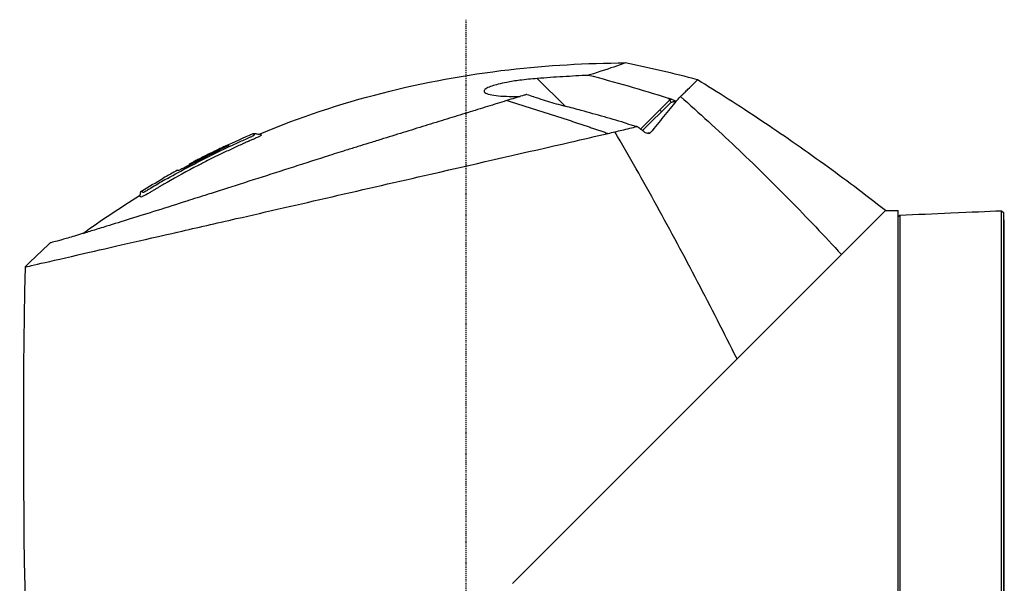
# Model space of a CAD drawing. Header units: millimetres. Extents: x 0 to 3390, y 0 to 1680.
# Tile 10 of 194: x 112 to 217, y 566 to 626. Entities that reach past the tile are written whole.
import ezdxf

# ---------------------------------------------------------------- set-up
doc = ezdxf.new("R2010")
doc.units = ezdxf.units.MM
doc.header["$LTSCALE"] = 0.2
doc.linetypes.add('CENTER2', pattern=[1.125, 0.75, -0.125, 0.125, -0.125])
doc.layers.add('02_Center Line', color=1, linetype='CENTER2')

# ---------------------------------------------------------------- blocks, each defined once
blk = doc.blocks.new('A$C7bf043d2')
for p, q in [((7.63, 204.47), (10.61, 201.5)), ((21.93, 201.87), (18.93, 198.88)), ((20.78, 201.12), (21.85, 202.19)), ((21.85, 202.19), (21.7, 202.34)), ((22.1, 202.21), (21.85, 202.19)), ((21.96, 201.9), (21.93, 201.87)), ((21.96, 201.9), (21.96, 201.9)), ((22.53, 202.03), (22.53, 202.03)), ((18.71, 199.05), (20.78, 201.12)), ((20.78, 201.11), (20.78, 201.11)), ((12.66, 199.45), (12.66, 199.45)), ((-25.51, 197.31), (-25.47, 197.27)), ((-30.97, 194.62), (-30.97, 194.62)), ((-29.69, 195.25), (-29.63, 195.2)), ((-29.55, 195.12), (-29.55, 195.12)), ((-32.51, 193.76), (-32.51, 193.76)), ((45, 190.3), (10.07, 155.37)), ((45, 190.3), (42.81, 188.11)), ((45, 190.3), (46.35, 190.3)), ((46.35, 141.66), (46.35, 190.3)), ((57.45, 190.28), (57.65, 190.09)), ((46.36, 189.61), (46.55, 189.81)), ((46.36, 189.61), (46.36, 189.61)), ((57.75, 189.3), (57.65, 189.3)), ((57.75, 147.8), (57.75, 189.3)), ((42.81, 188.11), (38.47, 183.77)), ((-31.12, 187.95), (-31.14, 187.95)), ((38.47, 183.77), (37.04, 182.34)), ((34.2, 179.5), (31.21, 176.51)), ((8.61, 153.91), (10.07, 155.37)), ((8.61, 153.91), (4.99, 150.29)), ((46.55, 152.43), (46.55, 152.43)), ((46.55, 151.17), (46.55, 151.17))]:
    blk.add_line(p, q)
for end in [119.705, 119.7051]:
    blk.add_arc((14.55, 111.27), 94.97, 118.6419, end)
for centre, major_axis, ratio, start_param, end_param in [((4.4, 201.49), (12.24, 4.24), 0.031981, 0.752911, 0.767613), ((53.27, 18.68), (-101.7, -161.67), 0.942387, 3.898969, 3.902101), ((49.88, 23.02), (113.3, 150.11), 0.931157, 0.836146, 0.836979), ((49.88, 23.02), (113.3, 150.11), 0.931157, 0.833775, 0.836146), ((-45.69, 184.94), (5.51, 5.33), 0.085056, 1.297179, 1.789181), ((1186.17, 350.39), (1161.48, 525.16), 0.791908, 2.780322, 2.86121)]:
    blk.add_ellipse(centre, major_axis=major_axis, ratio=ratio, start_param=start_param, end_param=end_param)
for points, knots in [([(-22.12, 198.53), (-13.64, 202.09), (-4.55, 204.37), (8.73, 205.89), (12.91, 206.14), (17.08, 206.14)], [0, 0, 0, 0, 2.758266, 2.758266, 4.009418, 4.009418, 4.009418, 4.009418]), ([(17.08, 206.14), (17.08, 206.14), (17.08, 206.14), (17.07, 206.14), (17.02, 206.12), (16.72, 206), (15.41, 205.55), (14.36, 205.23), (13.23, 204.85)], [-1.423536, -1.423536, -1.423536, -1.423536, -1.390547, -1.357277, -1.357277, -0.798214, -0.798214, -0.080548, -0.080548, -0.080548, -0.080548]), ([(7.63, 204.47), (7, 204.43), (6.36, 204.36), (5.27, 204.22), (4.79, 204.14), (4.03, 204), (3.73, 203.93), (3.2, 203.79), (2.97, 203.73), (2.55, 203.58), (2.37, 203.51), (2.04, 203.33), (1.94, 203.23), (1.93, 203.08), (1.95, 203.02), (2.01, 202.97)], [0.000001, 0.000001, 0.000001, 0.000001, 0.1902896, 0.1902896, 0.3399867, 0.3399867, 0.4474439, 0.4474439, 0.5441628, 0.5441628, 0.6493471, 0.6493471, 0.7906114, 0.7906114, 0.8776055, 0.8776055, 0.8776055, 0.8776055]), ([(13.11, 204.81), (12.21, 204.77), (11.31, 204.72), (9.47, 204.61), (8.55, 204.55), (7.63, 204.47)], [-0.5521601, -0.5521601, -0.5521601, -0.5521601, -0.2766989, -0.2766989, -0.000001, -0.000001, -0.000001, -0.000001]), ([(21.7, 202.34), (20.28, 202.79), (18.85, 203.22), (15.99, 204.05), (14.56, 204.44), (13.11, 204.81)], [-0.895222, -0.895222, -0.895222, -0.895222, -0.447716, -0.447716, -0.0000153, -0.0000153, -0.0000153, -0.0000153]), ([(23, 202.55), (23.02, 202.55), (23.04, 202.57), (23.08, 202.61), (23.1, 202.63), (23.15, 202.68), (23.19, 202.72), (23.3, 202.82), (23.37, 202.89), (23.56, 203.08), (23.68, 203.2), (24.02, 203.54), (24.22, 203.73), (24.52, 204.03), (24.64, 204.15), (24.76, 204.26), (24.78, 204.29), (24.81, 204.32), (24.82, 204.33), (24.82, 204.33), (24.82, 204.33), (24.82, 204.34), (24.82, 204.34), (24.82, 204.34), (24.82, 204.34), (24.82, 204.34)], [-0.2294734, -0.2294734, -0.2294734, -0.2294734, -0.2245854, -0.2245854, -0.2210123, -0.2210123, -0.2138699, -0.2138699, -0.1995955, -0.1995955, -0.1713087, -0.1713087, -0.1149023, -0.1149023, -0.0585131, -0.0585131, -0.030309, -0.030309, -0.0162036, -0.0162036, -0.0091501, -0.0091501, -0.0056231, -0.0056231, -0.0002075, -0.0002075, -0.0002075, -0.0002075]), ([(45, 190.3), (42.73, 192.08), (40.54, 193.72), (38.45, 195.23), (36.08, 196.95), (33.83, 198.51), (31.72, 199.91), (29.22, 201.59), (26.91, 203.05), (24.82, 204.34)], [0, 0, 0, 0, 0.2864394, 0.2864394, 0.2864394, 0.6121968, 0.6121968, 0.6121968, 0.9999527, 0.9999527, 0.9999527, 0.9999527]), ([(2.01, 202.97), (2.11, 202.89), (2.3, 202.81), (2.81, 202.7), (3.12, 202.65), (3.82, 202.58), (4.21, 202.56), (4.99, 202.54), (5.38, 202.54), (5.78, 202.54)], [0.0000006, 0.0000006, 0.0000006, 0.0000006, 0.1524571, 0.1524571, 0.2976576, 0.2976576, 0.4448326, 0.4448326, 0.5739381, 0.5739381, 0.5739381, 0.5739381]), ([(4.38, 202.11), (4.28, 202.08), (4.18, 202.05), (4.08, 202.02), (3.42, 201.81), (2.73, 201.6), (2.03, 201.38), (1.32, 201.17), (0.6, 200.94), (-0.13, 200.72), (-0.87, 200.49), (-1.61, 200.26), (-2.37, 200.02), (-3.13, 199.79), (-3.91, 199.55), (-4.69, 199.31), (-5.47, 199.07), (-6.26, 198.82), (-7.06, 198.58), (-7.86, 198.33), (-8.66, 198.08), (-9.48, 197.83), (-9.7, 197.76), (-9.93, 197.69), (-10.16, 197.62), (-10.56, 197.5), (-10.95, 197.38), (-11.35, 197.25), (-11.54, 197.19), (-11.73, 197.13), (-11.92, 197.07), (-12.34, 196.94), (-12.76, 196.81), (-13.18, 196.68), (-13.83, 196.47), (-14.49, 196.27), (-15.14, 196.06), (-16.44, 195.64), (-17.74, 195.22), (-19.03, 194.81), (-20.31, 194.39), (-21.59, 193.99), (-22.84, 193.59), (-24.09, 193.19), (-25.31, 192.8), (-26.5, 192.42), (-26.65, 192.37), (-26.8, 192.32), (-26.95, 192.28), (-27.23, 192.19), (-27.5, 192.1), (-27.76, 192.02), (-28.51, 191.78), (-29.25, 191.55), (-29.96, 191.32), (-31.07, 190.97), (-32.14, 190.63), (-33.16, 190.31), (-34.18, 189.99), (-35.14, 189.69), (-36.05, 189.4), (-36.95, 189.12), (-37.8, 188.86), (-38.58, 188.62), (-39.11, 188.45), (-39.6, 188.3), (-40.07, 188.16), (-40.29, 188.09), (-40.5, 188.03), (-40.71, 187.96), (-41.34, 187.77), (-41.91, 187.6), (-42.4, 187.45), (-42.89, 187.31), (-43.3, 187.19), (-43.64, 187.1), (-43.97, 187), (-44.22, 186.94), (-44.39, 186.89), (-44.56, 186.85), (-44.64, 186.83), (-44.64, 186.83)], [0, 0, 0, 0, 0.005433, 0.005433, 0.005433, 0.041569, 0.041569, 0.041569, 0.077688, 0.077688, 0.077688, 0.113822, 0.113822, 0.113822, 0.149952, 0.149952, 0.149952, 0.186071, 0.186071, 0.186071, 0.222204, 0.222204, 0.222204, 0.232329, 0.232329, 0.232329, 0.25, 0.25, 0.25, 0.258368, 0.258368, 0.258368, 0.276877, 0.276877, 0.276877, 0.305871, 0.305871, 0.305871, 0.363632, 0.363632, 0.363632, 0.421486, 0.421486, 0.421486, 0.479349, 0.479349, 0.479349, 0.486699, 0.486699, 0.486699, 0.5, 0.5, 0.5, 0.537191, 0.537191, 0.537191, 0.595052, 0.595052, 0.595052, 0.652905, 0.652905, 0.652905, 0.710747, 0.710747, 0.710747, 0.75, 0.75, 0.75, 0.768586, 0.768586, 0.768586, 0.826443, 0.826443, 0.826443, 0.884299, 0.884299, 0.884299, 0.942168, 0.942168, 0.942168, 1, 1, 1, 1]), ([(6.22, 202.68), (6.16, 202.66), (6.1, 202.64), (6.04, 202.62), (5.51, 202.46), (4.96, 202.29), (4.38, 202.11)], [0.0002244, 0.0002244, 0.0002244, 0.0002244, 0.1054593, 0.1054593, 0.1054593, 1, 1, 1, 1]), ([(6.51, 202.77), (6.46, 202.75), (6.42, 202.74), (6.32, 202.71), (6.27, 202.69), (6.22, 202.68)], [-0.04086979, -0.04086979, -0.04086979, -0.04086979, -0.02050335, -0.02050335, -0.00009776, -0.00009776, -0.00009776, -0.00009776]), ([(6.51, 202.77), (6.74, 202.69), (6.98, 202.61), (7.21, 202.53), (7.24, 202.52), (7.26, 202.51), (7.28, 202.5), (7.6, 202.4), (7.92, 202.29), (8.25, 202.19), (8.56, 202.09), (8.88, 201.99), (9.19, 201.9), (9.5, 201.81), (9.8, 201.72), (10.11, 201.64), (10.2, 201.61), (10.29, 201.59), (10.38, 201.56), (10.46, 201.54), (10.53, 201.52), (10.61, 201.5)], [0.0003346, 0.0003346, 0.0003346, 0.0003346, 0.1740561, 0.1740561, 0.1740561, 0.1904613, 0.1904613, 0.1904613, 0.4284983, 0.4284983, 0.4284983, 0.658153, 0.658153, 0.658153, 0.879277, 0.879277, 0.879277, 0.9462812, 0.9462812, 0.9462812, 1, 1, 1, 1]), ([(22.5, 202), (22.14, 201.54), (21.66, 200.98), (20.74, 199.85), (20.29, 199.27), (19.76, 198.64)], [0.0002639, 0.0002639, 0.0002639, 0.0002639, 0.4351256, 0.4351256, 0.8274309, 0.8274309, 0.8274309, 0.8274309]), ([(22.1, 202.21), (22.03, 202.24), (21.96, 202.26), (21.83, 202.3), (21.76, 202.32), (21.7, 202.34)], [-0.04212867, -0.04212867, -0.04212867, -0.04212867, -0.02109945, -0.02109945, -0.00008268, -0.00008268, -0.00008268, -0.00008268]), ([(22.1, 202.21), (22.24, 202.17), (22.35, 202.13), (22.43, 202.09), (22.46, 202.07), (22.49, 202.06), (22.51, 202.04), (22.52, 202.04), (22.52, 202.03), (22.53, 202.03)], [0, 0, 0, 0, 0.658607, 0.658607, 0.658607, 0.936103, 0.936103, 0.936103, 1, 1, 1, 1]), ([(22.5, 202), (22.51, 202.01), (22.51, 202.01), (22.52, 202.02), (22.52, 202.03), (22.53, 202.03)], [-0.008670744, -0.008670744, -0.008670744, -0.008670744, -0.00432798, -0.00432798, -0.000017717, -0.000017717, -0.000017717, -0.000017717]), ([(22.53, 202.03), (22.68, 202.2), (22.83, 202.35), (22.95, 202.49), (22.97, 202.51), (22.98, 202.53), (23, 202.55)], [0.0001076, 0.0001076, 0.0001076, 0.0001076, 0.8758252, 0.8758252, 0.8758252, 0.9992012, 0.9992012, 0.9992012, 0.9992012]), ([(23, 202.55), (25.01, 200.77), (28.96, 197.15), (34.73, 191.49), (38.45, 187.57), (40.28, 185.58)], [0.0003171, 0.0003171, 0.0003171, 0.0003171, 0.3333333, 0.6666667, 1, 1, 1, 1]), ([(12.34, 201.04), (12.06, 201.12), (11.77, 201.2), (11.19, 201.35), (10.9, 201.43), (10.61, 201.5)], [0.000001, 0.000001, 0.000001, 0.000001, 0.0900401, 0.0900401, 0.180079, 0.180079, 0.180079, 0.180079]), ([(17.31, 199.62), (16.49, 199.87), (15.66, 200.11), (14.01, 200.58), (13.18, 200.82), (12.34, 201.04)], [0.0004696, 0.0004696, 0.0004696, 0.0004696, 0.2582069, 0.2582069, 0.5155312, 0.5155312, 0.5155312, 0.5155312]), ([(15.96, 198.75), (16.22, 198.81), (16.47, 198.87), (16.72, 198.93), (17.29, 199.06), (17.84, 199.19), (18.34, 199.33)], [0, 0, 0, 0, 0.3094707, 0.3094707, 0.3094707, 0.9999615, 0.9999615, 0.9999615, 0.9999615]), ([(29.07, 174.37), (27.68, 177.15), (24.86, 182.68), (20.49, 190.82), (17.49, 196.13), (15.96, 198.75), (15.96, 198.75), (15.96, 198.75)], [0, 0, 0, 0, 0.330033, 0.660066, 0.990099, 0.990099, 0.9902311, 0.9902311, 0.9902311, 0.9902311]), ([(17.31, 199.62), (17.48, 199.57), (17.65, 199.52), (17.98, 199.42), (18.14, 199.37), (18.3, 199.34)], [-0.108731, -0.108731, -0.108731, -0.108731, -0.0556716, -0.0556716, -0.005691, -0.005691, -0.005691, -0.005691]), ([(19.06, 198.78), (19, 198.82), (18.94, 198.87), (18.79, 198.99), (18.71, 199.05), (18.58, 199.15), (18.46, 199.24), (18.34, 199.33)], [0.0000069, 0.0000069, 0.0000069, 0.0000069, 0.0236719, 0.0236719, 0.0581516, 0.0581516, 0.2461204, 0.2461204, 0.2461204, 0.2461204]), ([(19.06, 198.78), (19.11, 198.74), (19.16, 198.71), (19.29, 198.65), (19.37, 198.62), (19.53, 198.59), (19.6, 198.58), (19.68, 198.6), (19.7, 198.6), (19.73, 198.62), (19.75, 198.63), (19.76, 198.64)], [0.00000656, 0.00000656, 0.00000656, 0.00000656, 0.01600874, 0.01600874, 0.03907007, 0.03907007, 0.0643019, 0.0643019, 0.07253327, 0.07253327, 0.08090179, 0.08090179, 0.08090179, 0.08090179]), ([(-47.33, 184.24), (-47.29, 184.25), (-44.9, 184.8), (-40.93, 185.71), (-38.27, 186.32), (-34.82, 187.11), (-30.85, 188.02), (-28.9, 188.46), (-26.83, 188.94), (-24.67, 189.43), (-18.11, 190.93), (-10.78, 192.61), (-3.83, 194.21), (1.48, 195.42), (6.6, 196.59), (11.16, 197.64), (12.57, 197.96), (13.93, 198.28), (15.23, 198.58)], [0, 0, 0, 0, 0.25, 0.25, 0.25, 0.417586, 0.417586, 0.417586, 0.5, 0.5, 0.5, 0.75, 0.75, 0.75, 0.940822, 0.940822, 0.940822, 1, 1, 1, 1]), ([(-32.04, 193.75), (-30.54, 194.6), (-29.02, 195.41), (-26.7, 196.56), (-25.92, 196.94), (-24.75, 197.48), (-24.35, 197.66), (-23.76, 197.92), (-23.56, 198.01), (-23.27, 198.14), (-23.16, 198.19), (-23.01, 198.25), (-22.96, 198.28), (-22.88, 198.32), (-22.85, 198.33), (-22.81, 198.35), (-22.79, 198.36), (-22.78, 198.37)], [0, 0, 0, 0, 0.516949, 0.516949, 0.776127, 0.776127, 0.905743, 0.905743, 0.970534, 0.970534, 1.003121, 1.003121, 1.022361, 1.022361, 1.034266, 1.034266, 1.047217, 1.047217, 1.047217, 1.047217]), ([(-22.65, 198.04), (-22.7, 198.02), (-22.74, 198), (-22.79, 197.97), (-22.83, 197.95), (-22.91, 197.92), (-22.93, 197.91), (-23, 197.88), (-23.12, 197.83), (-23.3, 197.75), (-23.33, 197.74), (-23.36, 197.72), (-23.4, 197.71), (-23.43, 197.69), (-23.49, 197.67), (-23.5, 197.66), (-23.55, 197.64), (-23.62, 197.61), (-23.72, 197.57), (-23.81, 197.52), (-23.99, 197.44), (-24.1, 197.4), (-24.49, 197.22), (-24.87, 197.04), (-25.25, 196.87), (-25.66, 196.68), (-26.06, 196.49), (-26.44, 196.3)], [0.3359375, 0.3359375, 0.3359375, 0.3359375, 0.33984375, 0.33984375, 0.33984375, 0.34375, 0.34375, 0.34375, 0.35546875, 0.35546875, 0.35546875, 0.35742187, 0.35742187, 0.35742187, 0.359375, 0.359375, 0.359375, 0.3671875, 0.3671875, 0.3671875, 0.375, 0.375, 0.375, 0.40412945, 0.40412945, 0.40412945, 0.43580929, 0.43580929, 0.43580929, 0.43580929]), ([(-22.85, 198.56), (-22.83, 198.57), (-22.8, 198.58), (-22.73, 198.59), (-22.7, 198.58), (-22.61, 198.58), (-22.56, 198.56), (-22.45, 198.54), (-22.39, 198.52), (-22.29, 198.51), (-22.26, 198.51), (-22.19, 198.51), (-22.16, 198.52), (-22.12, 198.53)], [0, 0, 0, 0, 0.00915418, 0.00915418, 0.01922236, 0.01922236, 0.03450244, 0.03450244, 0.05369927, 0.05369927, 0.06363611, 0.06363611, 0.07416998, 0.07416998, 0.07416998, 0.07416998]), ([(-22.85, 198.56), (-22.85, 198.56), (-22.85, 198.55), (-22.84, 198.55), (-22.83, 198.54), (-22.83, 198.53), (-22.82, 198.52), (-22.81, 198.52), (-22.81, 198.51), (-22.8, 198.51), (-22.8, 198.5), (-22.79, 198.5), (-22.79, 198.5), (-22.79, 198.5), (-22.79, 198.49), (-22.78, 198.49), (-22.76, 198.47), (-22.74, 198.45), (-22.74, 198.42), (-22.74, 198.41), (-22.72, 198.41), (-22.77, 198.38), (-22.77, 198.38), (-22.77, 198.38), (-22.78, 198.37)], [0.1592904, 0.1592904, 0.1592904, 0.1592904, 0.1875, 0.1875, 0.1875, 0.21875, 0.21875, 0.21875, 0.234375, 0.234375, 0.234375, 0.2421875, 0.2421875, 0.2421875, 0.25, 0.25, 0.25, 0.28125, 0.28125, 0.28125, 0.296875, 0.296875, 0.296875, 0.298009, 0.298009, 0.298009, 0.298009]), ([(-22.13, 198.29), (-22.21, 198.25), (-22.31, 198.2), (-22.41, 198.15), (-22.48, 198.11), (-22.56, 198.08), (-22.65, 198.04)], [0.31823066, 0.31823066, 0.31823066, 0.31823066, 0.328125, 0.328125, 0.328125, 0.3359375, 0.3359375, 0.3359375, 0.3359375]), ([(-22.12, 198.53), (-22.12, 198.53), (-22.12, 198.53), (-22.12, 198.53), (-22.12, 198.53), (-22.12, 198.53), (-22.12, 198.53), (-22.12, 198.53), (-22.12, 198.53), (-22.12, 198.53), (-22.12, 198.53), (-22.12, 198.53), (-22.12, 198.53), (-22.11, 198.53), (-22.11, 198.52), (-22.1, 198.51), (-22.1, 198.51), (-22.09, 198.5), (-22.09, 198.5), (-22.08, 198.49), (-22.08, 198.49), (-22.08, 198.49), (-22.07, 198.49), (-22.07, 198.48), (-22.07, 198.48), (-22.07, 198.48), (-22.07, 198.48), (-22.07, 198.48), (-22.07, 198.48), (-22.07, 198.48), (-22.07, 198.48), (-22.06, 198.47), (-22.05, 198.46), (-22.04, 198.45), (-22.04, 198.45), (-22.04, 198.45), (-22.03, 198.44), (-22.03, 198.44), (-22.03, 198.44), (-22.03, 198.44), (-22.03, 198.44), (-22.03, 198.44), (-22.02, 198.43), (-22.02, 198.43), (-22.02, 198.43), (-22.02, 198.43), (-22.01, 198.42), (-22.01, 198.42), (-22, 198.41), (-22, 198.41), (-22, 198.41), (-22, 198.41), (-21.99, 198.41), (-21.99, 198.41), (-21.99, 198.41), (-21.99, 198.4), (-21.99, 198.4), (-21.99, 198.4), (-21.99, 198.4), (-21.99, 198.39), (-21.99, 198.38), (-22, 198.37), (-21.99, 198.37), (-22.03, 198.35), (-22.05, 198.33), (-22.09, 198.31), (-22.13, 198.29)], [0.1020885, 0.1020885, 0.1020885, 0.1020885, 0.109375, 0.109375, 0.109375, 0.1171875, 0.1171875, 0.1171875, 0.1210937, 0.1210937, 0.1210937, 0.125, 0.125, 0.125, 0.1875, 0.1875, 0.1875, 0.21875, 0.21875, 0.21875, 0.234375, 0.234375, 0.234375, 0.2421875, 0.2421875, 0.2421875, 0.2460937, 0.2460937, 0.2460937, 0.25, 0.25, 0.25, 0.265625, 0.265625, 0.265625, 0.2734375, 0.2734375, 0.2734375, 0.2773437, 0.2773437, 0.2773437, 0.2792969, 0.2792969, 0.2792969, 0.28125, 0.28125, 0.28125, 0.2890625, 0.2890625, 0.2890625, 0.2929687, 0.2929687, 0.2929687, 0.2949219, 0.2949219, 0.2949219, 0.296875, 0.296875, 0.296875, 0.3046875, 0.3046875, 0.3046875, 0.3125, 0.3125, 0.3125, 0.3182307, 0.3182307, 0.3182307, 0.3182307]), ([(-25.47, 197.27), (-26.69, 196.7), (-27.9, 196.1), (-29.29, 195.37), (-29.41, 195.32), (-29.71, 195.16), (-29.86, 195.08), (-30.14, 194.94), (-30.28, 194.88), (-30.56, 194.74), (-30.68, 194.68), (-30.87, 194.6), (-30.91, 194.59), (-30.94, 194.58), (-30.94, 194.59), (-30.96, 194.61), (-30.97, 194.61), (-30.97, 194.62)], [0, 0, 0, 0, 0.404864, 0.404864, 0.471429, 0.471429, 0.539096, 0.539096, 0.611031, 0.611031, 0.711646, 0.711646, 0.850481, 0.850481, 0.985084, 0.985084, 1.231703, 1.231703, 1.231703, 1.231703]), ([(-29.72, 195.29), (-29.72, 195.28), (-29.71, 195.27), (-29.69, 195.26), (-29.69, 195.25), (-29.69, 195.25), (-29.68, 195.25), (-29.68, 195.26), (-29.66, 195.26), (-29.62, 195.28), (-29.59, 195.3), (-29.54, 195.32), (-29.51, 195.34), (-29.44, 195.37), (-29.41, 195.39), (-29.36, 195.41), (-29.35, 195.42), (-29.26, 195.46), (-29.22, 195.49), (-29, 195.6), (-28.83, 195.69), (-27.62, 196.31), (-26.57, 196.82), (-25.51, 197.31)], [0, 0, 0, 0, 0.20054, 0.20054, 0.2148823, 0.2148823, 0.2185744, 0.2185744, 0.2322424, 0.2322424, 0.2497681, 0.2497681, 0.2728388, 0.2728388, 0.2940175, 0.2940175, 0.3046181, 0.3046181, 0.3160183, 0.3160183, 0.3592799, 0.3592799, 0.6206332, 0.6206332, 0.6206332, 0.6206332]), ([(-25.88, 197.2), (-25.89, 197.2), (-25.91, 197.19), (-26.06, 197.12), (-26.23, 197.04), (-26.6, 196.86), (-26.79, 196.77), (-27.16, 196.59), (-27.33, 196.5), (-28.26, 196.04), (-28.99, 195.67), (-29.72, 195.29)], [0.28791241, 0.28791241, 0.28791241, 0.28791241, 0.28910854, 0.28910854, 0.29972966, 0.29972966, 0.30940236, 0.30940236, 0.31835284, 0.31835284, 0.3526257, 0.3526257, 0.3526257, 0.3526257]), ([(-27.02, 196.66), (-27.05, 196.64), (-27.08, 196.62), (-27.16, 196.58), (-27.21, 196.56), (-27.77, 196.29), (-28.28, 196.03), (-28.93, 195.7), (-29.07, 195.63), (-29.21, 195.56)], [0.29556583, 0.29556583, 0.29556583, 0.29556583, 0.29959097, 0.29959097, 0.30436374, 0.30436374, 0.36088203, 0.36088203, 0.37605987, 0.37605987, 0.37605987, 0.37605987]), ([(-26.44, 196.3), (-27.04, 196.01), (-27.61, 195.73), (-28.16, 195.45), (-28.34, 195.36), (-28.48, 195.29), (-28.68, 195.18), (-28.71, 195.17), (-28.74, 195.15), (-28.76, 195.14), (-29.96, 194.52), (-31.07, 193.91), (-32.1, 193.32), (-32.16, 193.29), (-32.21, 193.25), (-32.27, 193.22)], [0.4358093, 0.4358093, 0.4358093, 0.4358093, 0.484375, 0.484375, 0.484375, 0.5, 0.5, 0.5, 0.5020328, 0.5020328, 0.5020328, 0.59375, 0.59375, 0.59375, 0.5988014, 0.5988014, 0.5988014, 0.5988014]), ([(-30.23, 194.9), (-30.11, 194.96), (-29.97, 195.03), (-29.77, 195.13), (-29.7, 195.16), (-29.63, 195.2)], [0.10797986, 0.10797986, 0.10797986, 0.10797986, 0.13688115, 0.13688115, 0.15077986, 0.15077986, 0.15077986, 0.15077986]), ([(-32.04, 193.75), (-32.13, 193.7), (-32.22, 193.64), (-32.32, 193.59), (-32.83, 193.3), (-33.34, 193), (-33.84, 192.7), (-33.89, 192.67), (-33.94, 192.64), (-33.99, 192.61)], [0.57363486, 0.57363486, 0.57363486, 0.57363486, 0.58153254, 0.58153254, 0.58153254, 0.625, 0.625, 0.625, 0.62940825, 0.62940825, 0.62940825, 0.62940825]), ([(-35.06, 191.9), (-35.04, 191.91), (-35.02, 191.93), (-34.99, 191.96), (-34.98, 191.98), (-34.97, 192.02), (-34.96, 192.04), (-34.95, 192.1), (-34.95, 192.13), (-34.94, 192.2), (-34.94, 192.24), (-34.92, 192.3), (-34.91, 192.32), (-34.88, 192.36), (-34.86, 192.37), (-34.84, 192.39)], [0, 0, 0, 0, 0.007005, 0.007005, 0.01332662, 0.01332662, 0.02002594, 0.02002594, 0.03020149, 0.03020149, 0.04190451, 0.04190451, 0.04844132, 0.04844132, 0.05584146, 0.05584146, 0.05584146, 0.05584146]), ([(-32.27, 193.22), (-32.39, 193.15), (-32.51, 193.08), (-32.62, 193.02), (-32.71, 192.97), (-32.79, 192.92), (-32.88, 192.87), (-32.96, 192.82), (-33.01, 192.79), (-33.13, 192.72), (-33.26, 192.65), (-33.36, 192.58), (-33.45, 192.53), (-33.5, 192.5), (-33.53, 192.48), (-33.57, 192.46), (-33.6, 192.44), (-33.63, 192.43), (-33.68, 192.39), (-33.79, 192.33), (-33.9, 192.26), (-34, 192.21), (-34.09, 192.15), (-34.11, 192.14), (-34.21, 192.08), (-34.39, 191.97), (-34.55, 191.89), (-34.67, 191.83), (-34.73, 191.8), (-34.78, 191.78), (-34.82, 191.76), (-34.85, 191.75), (-34.87, 191.75), (-34.88, 191.75)], [0.59880138, 0.59880138, 0.59880138, 0.59880138, 0.609375, 0.609375, 0.609375, 0.6171875, 0.6171875, 0.6171875, 0.625, 0.625, 0.625, 0.6328125, 0.6328125, 0.6328125, 0.63671875, 0.63671875, 0.63671875, 0.640625, 0.640625, 0.640625, 0.6484375, 0.6484375, 0.6484375, 0.65625, 0.65625, 0.65625, 0.671875, 0.671875, 0.671875, 0.6796875, 0.6796875, 0.6796875, 0.68652344, 0.68652344, 0.68652344, 0.68652344]), ([(-34.75, 192.3), (-34.78, 192.33), (-34.8, 192.35), (-34.82, 192.37), (-34.82, 192.37), (-34.83, 192.38), (-34.83, 192.38), (-34.84, 192.38), (-34.84, 192.39), (-34.84, 192.39), (-34.84, 192.39), (-34.84, 192.39), (-34.84, 192.39), (-34.84, 192.39), (-34.84, 192.39), (-34.84, 192.39)], [0.6934202, 0.6934202, 0.6934202, 0.6934202, 0.75, 0.75, 0.75, 0.78125, 0.78125, 0.78125, 0.7890625, 0.7890625, 0.7890625, 0.796875, 0.796875, 0.796875, 0.7977634, 0.7977634, 0.7977634, 0.7977634]), ([(-34.66, 192.24), (-34.67, 192.23), (-34.68, 192.23), (-34.68, 192.24), (-34.71, 192.25), (-34.72, 192.28), (-34.74, 192.29), (-34.74, 192.3), (-34.74, 192.3), (-34.75, 192.3)], [0.65299007, 0.65299007, 0.65299007, 0.65299007, 0.65625, 0.65625, 0.65625, 0.6875, 0.6875, 0.6875, 0.69342024, 0.69342024, 0.69342024, 0.69342024]), ([(-33.99, 192.61), (-34.12, 192.53), (-34.25, 192.45), (-34.38, 192.38), (-34.51, 192.3), (-34.62, 192.25), (-34.66, 192.24)], [0.62940825, 0.62940825, 0.62940825, 0.62940825, 0.640625, 0.640625, 0.640625, 0.65299007, 0.65299007, 0.65299007, 0.65299007]), ([(-35.01, 191.85), (-35.02, 191.87), (-35.03, 191.88), (-35.04, 191.88), (-35.05, 191.89), (-35.06, 191.9), (-35.06, 191.9)], [0.75516272, 0.75516272, 0.75516272, 0.75516272, 0.78799085, 0.78799085, 0.78799085, 0.83434598, 0.83434598, 0.83434598, 0.83434598]), ([(-34.88, 191.75), (-34.88, 191.75), (-34.88, 191.75), (-34.88, 191.75), (-34.9, 191.75), (-34.91, 191.76), (-34.92, 191.77), (-34.92, 191.77), (-34.93, 191.78), (-34.93, 191.78), (-34.94, 191.79), (-34.95, 191.79), (-34.95, 191.8), (-34.97, 191.82), (-34.99, 191.83), (-35, 191.85), (-35, 191.85), (-35.01, 191.85), (-35.01, 191.85)], [0.68652344, 0.68652344, 0.68652344, 0.68652344, 0.6875, 0.6875, 0.6875, 0.703125, 0.703125, 0.703125, 0.7109375, 0.7109375, 0.7109375, 0.71875, 0.71875, 0.71875, 0.75, 0.75, 0.75, 0.75516272, 0.75516272, 0.75516272, 0.75516272]), ([(46.55, 189.81), (48.37, 189.89), (50.17, 189.96), (54.34, 190.15), (55.78, 190.21), (57.45, 190.28)], [0.000006, 0.000006, 0.000006, 0.000006, 0.545102, 0.545102, 1.241157, 1.241157, 1.241157, 1.241157]), ([(57.45, 100.31), (57.45, 100.34), (57.45, 100.63), (57.45, 101.15), (57.45, 101.19), (57.45, 101.24), (57.45, 101.29), (57.45, 101.81), (57.45, 102.54), (57.45, 103.42), (57.45, 103.48), (57.45, 103.55), (57.45, 103.61), (57.45, 103.64), (57.45, 103.67), (57.45, 103.69), (57.45, 103.72), (57.45, 103.74), (57.45, 103.76), (57.45, 104.4), (57.45, 105.37), (57.45, 106.92), (57.45, 108.27), (57.45, 110.07), (57.45, 112.52), (57.45, 112.82), (57.45, 113.16), (57.45, 113.45), (57.45, 113.49), (57.45, 113.54), (57.45, 113.58), (57.45, 118.1), (57.45, 123.17), (57.45, 128.06), (57.45, 128.71), (57.45, 129.36), (57.45, 130), (57.45, 135.49), (57.45, 140.68), (57.45, 145.16), (57.45, 145.22), (57.45, 145.26), (57.45, 145.29), (57.45, 145.33), (57.45, 145.36), (57.45, 145.39), (57.45, 145.44), (57.45, 145.5), (57.45, 145.57), (57.45, 145.7), (57.45, 145.87), (57.45, 146.06), (57.45, 146.45), (57.45, 146.96), (57.45, 147.6), (57.45, 148.87), (57.45, 150.63), (57.45, 152.85), (57.45, 153.3), (57.45, 153.78), (57.45, 154.27), (57.45, 154.59), (57.45, 154.96), (57.45, 155.24), (57.45, 155.49), (57.45, 155.63), (57.45, 155.8), (57.45, 156.59), (57.45, 157.37), (57.45, 158.14), (57.45, 159.56), (57.45, 160.94), (57.45, 162.27), (57.45, 162.35), (57.45, 162.43), (57.45, 162.51), (57.45, 163.09), (57.45, 163.67), (57.45, 164.23), (57.45, 164.39), (57.45, 164.55), (57.45, 164.7), (57.45, 164.88), (57.45, 164.93), (57.45, 165.01), (57.45, 166.48), (57.45, 168.87), (57.45, 171.86), (57.45, 173.48), (57.45, 175.27), (57.45, 177.11), (57.45, 178.15), (57.45, 179.22), (57.45, 180.27), (57.45, 180.57), (57.45, 180.83), (57.45, 181.08), (57.45, 181.68), (57.45, 182.28), (57.45, 182.82), (57.45, 182.88), (57.45, 182.94), (57.45, 183), (57.45, 184.62), (57.45, 185.88), (57.45, 186.86), (57.45, 187.14), (57.45, 187.4), (57.45, 187.63), (57.45, 189.41), (57.45, 190.03), (57.45, 190.22), (57.45, 190.26), (57.45, 190.28), (57.45, 190.28)], [0, 0, 0, 0, 0.0576219, 0.0576219, 0.0576219, 0.0625, 0.0625, 0.0625, 0.1171875, 0.1171875, 0.1171875, 0.1210938, 0.1210938, 0.1210938, 0.1230374, 0.1230374, 0.1230374, 0.125, 0.125, 0.125, 0.1875, 0.1875, 0.1875, 0.2421875, 0.2421875, 0.2421875, 0.2489535, 0.2489535, 0.2489535, 0.25, 0.25, 0.25, 0.360406, 0.360406, 0.360406, 0.375, 0.375, 0.375, 0.5, 0.5, 0.5, 0.5016053, 0.5016053, 0.5016053, 0.5039063, 0.5039063, 0.5039063, 0.5078125, 0.5078125, 0.5078125, 0.515625, 0.515625, 0.515625, 0.53125, 0.53125, 0.53125, 0.5625, 0.5625, 0.5625, 0.5688885, 0.5688885, 0.5688885, 0.5730787, 0.5730787, 0.5730787, 0.5767986, 0.5767986, 0.5767986, 0.59375, 0.59375, 0.59375, 0.625, 0.625, 0.625, 0.6268712, 0.6268712, 0.6268712, 0.640625, 0.640625, 0.640625, 0.6444518, 0.6444518, 0.6444518, 0.6488253, 0.6488253, 0.6488253, 0.7241742, 0.7241742, 0.7241742, 0.7648709, 0.7648709, 0.7648709, 0.7880149, 0.7880149, 0.7880149, 0.7946183, 0.7946183, 0.7946183, 0.810695, 0.810695, 0.810695, 0.8125, 0.8125, 0.8125, 0.8611268, 0.8611268, 0.8611268, 0.875, 0.875, 0.875, 0.9793665, 0.9793665, 0.9793665, 1, 1, 1, 1]), ([(46.55, 189.81), (46.55, 189.75), (46.55, 188.85), (46.55, 186.71), (46.55, 186.64), (46.55, 186.57), (46.55, 186.49), (46.55, 186.46), (46.55, 186.44), (46.55, 186.42), (46.55, 186.39), (46.55, 186.36), (46.55, 186.34), (46.55, 185.67), (46.55, 184.68), (46.55, 183.13), (46.55, 181.63), (46.55, 179.63), (46.55, 176.77), (46.55, 176.69), (46.55, 176.6), (46.55, 176.51), (46.55, 173.51), (46.55, 170.33), (46.55, 167.24), (46.55, 165.57), (46.55, 163.92), (46.55, 162.33), (46.55, 160.97), (46.55, 159.66), (46.55, 158.4), (46.55, 156.84), (46.55, 155.36), (46.55, 153.98), (46.55, 152.42), (46.55, 150.97), (46.55, 149.66), (46.55, 148), (46.55, 146.54), (46.55, 145.29)], [0, 0, 0, 0, 0.234375, 0.234375, 0.234375, 0.2421875, 0.2421875, 0.2421875, 0.2451062, 0.2451062, 0.2451062, 0.25, 0.25, 0.25, 0.375, 0.375, 0.375, 0.496403, 0.496403, 0.496403, 0.5, 0.5, 0.5, 0.625, 0.625, 0.625, 0.6926487, 0.6926487, 0.6926487, 0.75, 0.75, 0.75, 0.8205228, 0.8205228, 0.8205228, 0.8998518, 0.8998518, 0.8998518, 1, 1, 1, 1]), ([(57.65, 190.1), (57.65, 190.06), (57.65, 189.71), (57.65, 188.44), (57.65, 187.51), (57.65, 183.96), (57.65, 180.62), (57.65, 172.34), (57.65, 167.45), (57.65, 156.79), (57.65, 151.03), (57.65, 139.54), (57.65, 133.79), (57.65, 123.13), (57.65, 118.24), (57.65, 109.97), (57.65, 106.63), (57.65, 103.09), (57.65, 102.15), (57.65, 100.87), (57.65, 100.54), (57.65, 100.5)], [0.000596, 0.000596, 0.000596, 0.000596, 0.905791, 0.905791, 1.809533, 1.809533, 3.525212, 3.525212, 5.230145, 5.230145, 6.937063, 6.937063, 8.646189, 8.646189, 10.352668, 10.352668, 12.068871, 12.068871, 12.970796, 12.970796, 13.879276, 13.879276, 13.879276, 13.879276])]:
    blk.add_open_spline(points, degree=3, knots=knots)
for points in [[(24.82, 204.34), (22.26, 205.01), (19.67, 205.61), (17.08, 206.14)], [(21.85, 202.19), (21.91, 202.04), (21.99, 201.93), (21.96, 201.9)], [(20.78, 201.12), (20.89, 201.02), (20.95, 200.9), (20.9, 200.84)], [(15.23, 198.58), (15.47, 198.64), (15.72, 198.69), (15.96, 198.75)], [(-25.88, 197.2), (-24.88, 197.67), (-23.87, 198.13), (-22.85, 198.56)], [(-22.85, 198.56), (-22.85, 198.56), (-22.85, 198.56), (-22.85, 198.56)], [(19.76, 198.64), (19.67, 198.62), (19.58, 198.61), (19.5, 198.59)], [(-34.84, 192.39), (-34.07, 192.86), (-33.29, 193.31), (-32.51, 193.76)], [(-33.79, 192.73), (-33.79, 192.73), (-33.79, 192.73), (-33.78, 192.73)], [(-33.72, 192.77), (-33.72, 192.77), (-33.71, 192.78), (-33.7, 192.78)], [(-41.15, 187.83), (-39.17, 189.26), (-37.14, 190.62), (-35.06, 191.9)], [(-35.06, 191.9), (-35.06, 191.9), (-35.06, 191.9), (-35.06, 191.9)]]:
    blk.add_open_spline(points, degree=3)
blk.add_rational_spline([(4.38, 202.11), (8.01, 201), (11.63, 199.82), (15.23, 198.58)], [0.999999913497, 0.998310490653, 0.9983103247, 0.999999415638], degree=3)
at = {"layer": '02_Center Line'}
blk.add_line((0, -6), (0, 210.78), dxfattribs=at)

msp = doc.modelspace()

# ---------------------------------------------------------------- block references
msp.add_blockref('A$C7bf043d2', (159.554, 415.338))

doc.saveas('drawing.dxf')
